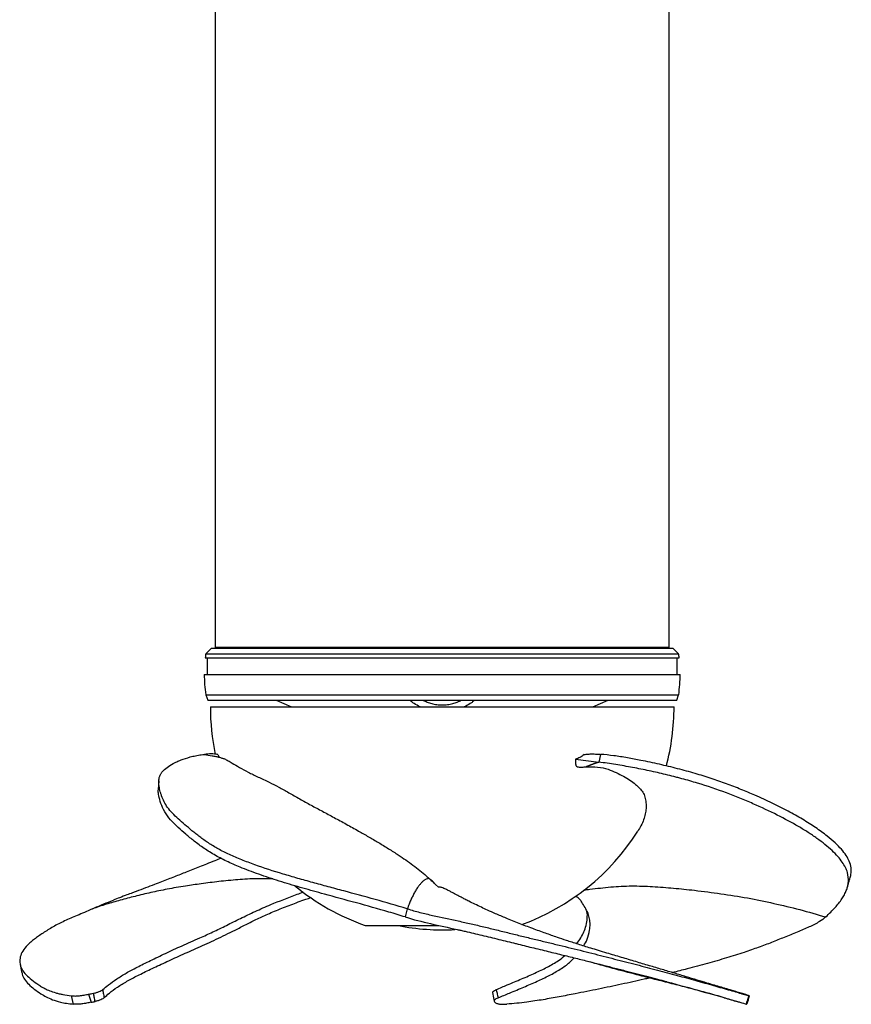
# Model space of a CAD drawing. Header units: millimetres. Extents: x 1247 to 1627, y 1062 to 1963.
# Tile 1 of 5: x 1247 to 1627, y 1062 to 1512. Entities that reach past the tile are written whole.
import ezdxf

# ---------------------------------------------------------------- set-up
doc = ezdxf.new("R2010")
doc.units = ezdxf.units.MM

msp = doc.modelspace()

# ---------------------------------------------------------------- linework, layer by layer
at = {"color": 7, "linetype": 'Continuous', "lineweight": 25}
for p, q in [((1336.26, 1529.81), (1336.26, 1224.81)), ((1543.89, 1224.81), (1543.89, 1529.81)), ((1334.57, 1224.51), (1331.99, 1221.93)), ((1334.57, 1224.51), (1440.07, 1224.51)), ((1336.26, 1224.81), (1336.26, 1224.51)), ((1440.07, 1224.51), (1545.57, 1224.51)), ((1543.89, 1224.51), (1543.89, 1224.81)), ((1548.16, 1221.93), (1545.57, 1224.51)), ((1331.74, 1220.01), (1440.07, 1220.01)), ((1331.99, 1221.93), (1440.07, 1221.93)), ((1332.57, 1220.01), (1332.57, 1212.51)), ((1440.07, 1221.93), (1548.16, 1221.93)), ((1440.07, 1220.01), (1548.41, 1220.01)), ((1547.57, 1212.51), (1547.57, 1220.01)), ((1331.3, 1212.51), (1440.07, 1212.51)), ((1440.07, 1212.51), (1548.85, 1212.51)), ((1331.97, 1203.21), (1332.87, 1200.71)), ((1331.97, 1203.21), (1440.07, 1203.21)), ((1440.07, 1203.21), (1548.18, 1203.21)), ((1547.27, 1200.71), (1548.18, 1203.21)), ((1332.87, 1200.71), (1440.07, 1200.71)), ((1334.07, 1197.71), (1440.07, 1197.71)), ((1364.23, 1200.71), (1371.19, 1197.71)), ((1440.07, 1200.71), (1547.27, 1200.71)), ((1440.07, 1197.71), (1546.07, 1197.71)), ((1508.96, 1197.71), (1515.92, 1200.71)), ((1512.48, 1175.95), (1511.71, 1172.38)), ((1501.01, 1173.76), (1511.71, 1172.38)), ((1437.03, 1116.39), (1435.83, 1117.75)), ((1438.32, 1115.17), (1437.03, 1116.39)), ((1424.12, 1105.31), (1423.21, 1101.6)), ((1404.92, 1097.71), (1438.44, 1097.71)), ((1580.31, 1065.57), (1580.55, 1065.5))]:
    msp.add_line(p, q, dxfattribs=at)
at = {"color": 1, "linetype": 'Continuous', "lineweight": 25}
msp.add_line((1543.89, 1224.81), (1336.26, 1224.81), dxfattribs=at)
at = {"color": 7, "linetype": 'Continuous', "lineweight": 25, "flags": 128}
msp.add_lwpolyline([(1310.49, 1163.82), (1310.38, 1161.88), (1310.27, 1159.93)], dxfattribs=at)
at = {"color": 7, "linetype": 'Continuous', "lineweight": 25}
for centre, radius, start, end in [((1396.3, 1212.48), 65, 171.6391, 173.3437), ((1483.85, 1212.48), 65, 6.6563, 8.3609), ((1396.3, 1212.48), 65, 179.9697, 188.1953), ((1483.85, 1212.48), 65, 351.8047, 0.0303), ((1440.07, 1197.71), 106, 180, 191.8484), ((1440.07, 1197.71), 106, 345.1982, 0), ((1440.07, 1197.71), 106, 290.082, 327.5207), ((1440.07, 1197.71), 106, 230.539, 250.63), ((1440.07, 1197.71), 102, 258.6351, 273.2719)]:
    msp.add_arc(centre, radius, start, end, dxfattribs=at)
for points, knots in [([(1430.06, 1197.71), (1428.99, 1198.14), (1428.07, 1198.61), (1426.87, 1199.37), (1426.5, 1199.63), (1425.85, 1200.17), (1425.57, 1200.44), (1425.32, 1200.71)], [0, 0, 0, 0, 0.5, 0.5, 0.75, 0.75, 1, 1, 1, 1]), ([(1431.34, 1200.71), (1431.9, 1200.39), (1432.51, 1200.09), (1433.83, 1199.55), (1434.53, 1199.31), (1436.04, 1198.92), (1436.82, 1198.77), (1438.03, 1198.61), (1438.44, 1198.57), (1439.27, 1198.52), (1439.69, 1198.51), (1440.93, 1198.51), (1441.74, 1198.56), (1442.96, 1198.72), (1443.36, 1198.79), (1444.14, 1198.94), (1444.52, 1199.03), (1445.63, 1199.32), (1446.33, 1199.55), (1447.32, 1199.96), (1447.64, 1200.1), (1448.24, 1200.4), (1448.53, 1200.55), (1448.81, 1200.71)], [0, 0, 0, 0, 0.125, 0.125, 0.25, 0.25, 0.375, 0.375, 0.4375, 0.4375, 0.5, 0.5, 0.625, 0.625, 0.6875, 0.6875, 0.75, 0.75, 0.875, 0.875, 0.9375, 0.9375, 1, 1, 1, 1]), ([(1454.83, 1200.71), (1454.58, 1200.44), (1454.3, 1200.17), (1453.64, 1199.63), (1453.28, 1199.37), (1452.08, 1198.6), (1451.15, 1198.13), (1450.09, 1197.71)], [0, 0, 0, 0, 0.25, 0.25, 0.5, 0.5, 1, 1, 1, 1]), ([(1424.12, 1105.31), (1419.21, 1106.82), (1414.31, 1108.23), (1404.6, 1110.94), (1399.79, 1112.23), (1392.65, 1114.15), (1390.28, 1114.79), (1385.58, 1116.06), (1383.24, 1116.69), (1378.62, 1117.97), (1376.32, 1118.61), (1371.79, 1119.91), (1369.55, 1120.57), (1362.91, 1122.58), (1358.6, 1123.97), (1353.43, 1125.83), (1352.4, 1126.2), (1350.38, 1126.97), (1349.38, 1127.36), (1346.45, 1128.53), (1344.57, 1129.34), (1341, 1130.99), (1339.29, 1131.84), (1336.09, 1133.59), (1334.6, 1134.5), (1331.79, 1136.35), (1330.47, 1137.29), (1328.59, 1138.71), (1327.99, 1139.18), (1326.8, 1140.12), (1326.23, 1140.59), (1324.54, 1141.99), (1323.46, 1142.9), (1321.36, 1144.69), (1320.35, 1145.57), (1317.49, 1148.19), (1315.82, 1149.9), (1313.27, 1153.38), (1312.41, 1155.16), (1311.64, 1157.35), (1311.5, 1157.78), (1311.25, 1158.64), (1311.14, 1159.06), (1310.83, 1160.32), (1310.67, 1161.13), (1310.47, 1162.72), (1310.45, 1163.49), (1310.61, 1165), (1310.8, 1165.74), (1311.23, 1166.64), (1311.33, 1166.82), (1311.54, 1167.17), (1311.65, 1167.35), (1312.02, 1167.87), (1312.3, 1168.21), (1313.25, 1169.21), (1314.02, 1169.85), (1315.8, 1171.07), (1316.81, 1171.64), (1318.5, 1172.46), (1319.1, 1172.73), (1320.35, 1173.25), (1321, 1173.5), (1323.04, 1174.21), (1324.5, 1174.65), (1326.89, 1175.23), (1327.72, 1175.41), (1329.46, 1175.72), (1330.38, 1175.85), (1331.37, 1175.95)], [0, 0, 0, 0, 0.0625, 0.0625, 0.125, 0.125, 0.15625, 0.15625, 0.1875, 0.1875, 0.21875, 0.21875, 0.25, 0.25, 0.3125, 0.3125, 0.328125, 0.328125, 0.34375, 0.34375, 0.375, 0.375, 0.40625, 0.40625, 0.4375, 0.4375, 0.46875, 0.46875, 0.484375, 0.484375, 0.5, 0.5, 0.53125, 0.53125, 0.5625, 0.5625, 0.625, 0.625, 0.6875, 0.6875, 0.703125, 0.703125, 0.71875, 0.71875, 0.75, 0.75, 0.78125, 0.78125, 0.8125, 0.8125, 0.820312, 0.820312, 0.828125, 0.828125, 0.84375, 0.84375, 0.875, 0.875, 0.90625, 0.90625, 0.921875, 0.921875, 0.9375, 0.9375, 0.96875, 0.96875, 0.984375, 0.984375, 1, 1, 1, 1]), ([(1337.54, 1175.88), (1337.01, 1175.97), (1336.48, 1176.04), (1335.42, 1176.11), (1334.9, 1176.12), (1333.87, 1176.12), (1333.36, 1176.1), (1332.35, 1176.03), (1331.86, 1175.99), (1331.37, 1175.95)], [0, 0, 0, 0, 0.25, 0.25, 0.5, 0.5, 0.75, 0.75, 1, 1, 1, 1]), ([(1331.37, 1175.95), (1332.53, 1175.74), (1333.69, 1175.55), (1335.42, 1175.23), (1335.99, 1175.12), (1337.13, 1174.88), (1337.69, 1174.75), (1338.26, 1174.62)], [0, 0, 0, 0, 0.5, 0.5, 0.75, 0.75, 1, 1, 1, 1]), ([(1337.54, 1175.88), (1337.61, 1175.68), (1337.68, 1175.49), (1337.77, 1175.23), (1337.81, 1175.16), (1337.87, 1175.02), (1337.9, 1174.97), (1337.99, 1174.83), (1338.05, 1174.77), (1338.15, 1174.68), (1338.2, 1174.64), (1338.26, 1174.62)], [0, 0, 0, 0, 0.25, 0.25, 0.375, 0.375, 0.5, 0.5, 0.75, 0.75, 1, 1, 1, 1]), ([(1504.94, 1175.88), (1504.64, 1175.62), (1504.34, 1175.38), (1503.71, 1174.93), (1503.39, 1174.72), (1502.73, 1174.36), (1502.39, 1174.19), (1501.71, 1173.93), (1501.36, 1173.83), (1501.01, 1173.76)], [0, 0, 0, 0, 0.25, 0.25, 0.5, 0.5, 0.75, 0.75, 1, 1, 1, 1]), ([(1504.94, 1175.88), (1505.55, 1175.97), (1506.17, 1176.04), (1507.41, 1176.11), (1508.03, 1176.12), (1509.29, 1176.12), (1509.93, 1176.1), (1511.2, 1176.03), (1511.84, 1175.99), (1512.48, 1175.95)], [0, 0, 0, 0, 0.25, 0.25, 0.5, 0.5, 0.75, 0.75, 1, 1, 1, 1]), ([(1626.44, 1119.06), (1626.64, 1119.75), (1627.12, 1121.34), (1627.09, 1123.98), (1626.4, 1126.82), (1624.88, 1129.69), (1622.69, 1132.53), (1619.8, 1135.5), (1615.82, 1138.87), (1610.83, 1142.49), (1604.89, 1146.27), (1598.29, 1149.99), (1591.06, 1153.64), (1583.74, 1156.98), (1576.68, 1159.95), (1570.05, 1162.5), (1563.09, 1164.93), (1555.65, 1167.25), (1547.71, 1169.43), (1539.41, 1171.44), (1531.7, 1173.05), (1524.74, 1174.36), (1518.54, 1175.38), (1514.49, 1175.76), (1512.48, 1175.95)], [0, 0, 0, 0, 0.04204, 0.096908, 0.151635, 0.195066, 0.238693, 0.28233, 0.325774, 0.381145, 0.436786, 0.492425, 0.547883, 0.6031, 0.645426, 0.687855, 0.730151, 0.772298, 0.816164, 0.86019, 0.904097, 0.936106, 0.968148, 1, 1, 1, 1]), ([(1338.26, 1174.62), (1338.59, 1174.5), (1339.25, 1174.27), (1340.54, 1173.92), (1342.14, 1173.07), (1344.36, 1171.77), (1347.36, 1169.98), (1351.34, 1167.79), (1355.87, 1165.61), (1360.59, 1163.42), (1365.33, 1161.02), (1369.98, 1158.42), (1374.91, 1155.58), (1380.04, 1152.73), (1385.31, 1149.94), (1390.69, 1147.06), (1396.21, 1144.04), (1401.49, 1141.1), (1406.42, 1138.29), (1411.01, 1135.6), (1415.57, 1132.83), (1419.73, 1130.17), (1423.44, 1127.66), (1426.74, 1125.3), (1429.88, 1122.89), (1433.21, 1120.14), (1435.17, 1118.2), (1436.3, 1117.09)], [0, 0, 0, 0, 0.033022, 0.06601, 0.099581, 0.133164, 0.185907, 0.238667, 0.292961, 0.347227, 0.390153, 0.433087, 0.47747, 0.521865, 0.564661, 0.607447, 0.651419, 0.695389, 0.731257, 0.767121, 0.803941, 0.840757, 0.869984, 0.899208, 0.929225, 0.959239, 1, 1, 1, 1]), ([(1501.01, 1173.76), (1501.04, 1173.39), (1501.04, 1173.01), (1501.05, 1172.26), (1501.06, 1171.88), (1501.1, 1171.33), (1501.13, 1171.14), (1501.19, 1170.89), (1501.22, 1170.8), (1501.29, 1170.65), (1501.33, 1170.58), (1501.48, 1170.4), (1501.62, 1170.32), (1501.9, 1170.21), (1502.05, 1170.19), (1502.51, 1170.13), (1502.82, 1170.12), (1503.43, 1170.12), (1503.74, 1170.13), (1504.66, 1170.16), (1505.28, 1170.19), (1505.88, 1170.23)], [0, 0, 0, 0, 0.125, 0.125, 0.25, 0.25, 0.3125, 0.3125, 0.34375, 0.34375, 0.375, 0.375, 0.4375, 0.4375, 0.5, 0.5, 0.625, 0.625, 0.75, 0.75, 1, 1, 1, 1]), ([(1511.71, 1172.38), (1511.65, 1172.36), (1511.52, 1172.32), (1511.33, 1172.25), (1511.14, 1172.19), (1510.94, 1172.12), (1510.75, 1172.06), (1510.56, 1171.99), (1510.37, 1171.92), (1510.18, 1171.86), (1509.99, 1171.79), (1509.8, 1171.72), (1509.61, 1171.65), (1509.41, 1171.58), (1509.22, 1171.51), (1509.03, 1171.44), (1508.84, 1171.37), (1508.65, 1171.3), (1508.46, 1171.23), (1508.27, 1171.16), (1508.08, 1171.09), (1507.89, 1171.02), (1507.7, 1170.95), (1507.51, 1170.87), (1507.32, 1170.8), (1507.13, 1170.73), (1506.94, 1170.65), (1506.75, 1170.58), (1506.56, 1170.5), (1506.37, 1170.43), (1506.18, 1170.35), (1506.02, 1170.29), (1505.92, 1170.25), (1505.88, 1170.23)], [0, 0, 0, 0, 0.03125, 0.0625, 0.09375, 0.125, 0.15625, 0.1875, 0.21875, 0.25, 0.28125, 0.3125, 0.34375, 0.375, 0.40625, 0.4375, 0.46875, 0.5, 0.53125, 0.5625, 0.59375, 0.625, 0.65625, 0.6875, 0.71875, 0.75, 0.78125, 0.8125, 0.84375, 0.875, 0.90625, 0.9375, 0.9551749, 0.9551749, 0.9551749, 0.9551749]), ([(1505.88, 1170.23), (1507.67, 1170.27), (1511.3, 1170.35), (1515.85, 1169.24), (1519.72, 1167.67), (1523.01, 1165.9), (1525.94, 1164.09), (1528.4, 1162.31), (1530.38, 1160.55), (1531.89, 1158.69), (1532.87, 1156.43), (1533.3, 1153.87), (1533.31, 1151.26), (1532.96, 1148.67), (1532.21, 1146.05), (1531.08, 1143.43), (1530, 1141.63), (1529.49, 1140.79)], [0, 0, 0, 0, 0.076323, 0.154847, 0.224175, 0.293556, 0.364536, 0.435514, 0.498271, 0.560992, 0.625802, 0.690661, 0.753353, 0.816049, 0.879958, 0.94385, 1, 1, 1, 1]), ([(1615.42, 1101.6), (1617.01, 1103.12), (1618.43, 1104.54), (1620.89, 1107.26), (1621.93, 1108.57), (1623.22, 1110.5), (1623.61, 1111.14), (1624.29, 1112.42), (1624.58, 1113.06), (1625.08, 1114.35), (1625.29, 1115), (1625.6, 1116.32), (1625.71, 1116.99), (1625.87, 1119.03), (1625.75, 1120.44), (1625.21, 1122.31), (1625.08, 1122.69), (1624.78, 1123.47), (1624.61, 1123.86), (1624.03, 1125.05), (1623.55, 1125.86), (1622.4, 1127.53), (1621.74, 1128.38), (1620.18, 1130.13), (1619.29, 1131.03), (1617.32, 1132.87), (1616.24, 1133.8), (1613.91, 1135.67), (1612.67, 1136.62), (1610.07, 1138.48), (1608.72, 1139.39), (1606.62, 1140.74), (1605.9, 1141.19), (1604.45, 1142.08), (1603.71, 1142.53), (1599.93, 1144.73), (1596.71, 1146.45), (1589.76, 1149.93), (1586.04, 1151.69), (1580.2, 1154.25), (1578.21, 1155.1), (1574.16, 1156.74), (1572.09, 1157.55), (1565.77, 1159.9), (1561.41, 1161.38), (1554.47, 1163.48), (1552.1, 1164.16), (1549.04, 1164.98), (1548.43, 1165.15), (1547.2, 1165.47), (1546.58, 1165.63), (1544.72, 1166.11), (1543.48, 1166.41), (1539.75, 1167.31), (1537.24, 1167.88), (1532.2, 1168.96), (1529.66, 1169.47), (1525.84, 1170.18), (1524.56, 1170.41), (1521.99, 1170.86), (1520.7, 1171.07), (1516.83, 1171.68), (1514.27, 1172.05), (1511.71, 1172.38)], [0, 0, 0, 0, 0.0625, 0.0625, 0.125, 0.125, 0.15625, 0.15625, 0.1875, 0.1875, 0.21875, 0.21875, 0.25, 0.25, 0.3125, 0.3125, 0.328125, 0.328125, 0.34375, 0.34375, 0.375, 0.375, 0.40625, 0.40625, 0.4375, 0.4375, 0.46875, 0.46875, 0.5, 0.5, 0.53125, 0.53125, 0.546875, 0.546875, 0.5625, 0.5625, 0.625, 0.625, 0.6875, 0.6875, 0.71875, 0.71875, 0.75, 0.75, 0.8125, 0.8125, 0.84375, 0.84375, 0.851562, 0.851562, 0.859375, 0.859375, 0.875, 0.875, 0.90625, 0.90625, 0.9375, 0.9375, 0.953125, 0.953125, 0.96875, 0.96875, 1, 1, 1, 1]), ([(1423.21, 1101.6), (1420.71, 1102.36), (1413.2, 1104.64), (1400.75, 1108.09), (1387.63, 1111.63), (1376.29, 1114.78), (1366.64, 1117.63), (1357.31, 1120.67), (1349.1, 1123.71), (1342.13, 1126.72), (1336.26, 1129.71), (1331.13, 1132.94), (1326.7, 1136.23), (1322.82, 1139.42), (1319.09, 1142.67), (1315.72, 1146.08), (1313.04, 1149.76), (1311.37, 1153.5), (1310.56, 1156.65), (1310.19, 1158.77), (1310.3, 1159.69), (1310.33, 1159.94)], [0, 0, 0, 0, 0.041563, 0.124736, 0.208405, 0.266186, 0.32396, 0.38269, 0.441388, 0.487503, 0.533597, 0.581455, 0.629346, 0.675229, 0.721249, 0.77757, 0.83387, 0.8918, 0.949753, 0.98673, 1, 1, 1, 1]), ([(1338.96, 1128.43), (1338.02, 1128.05), (1335.8, 1127.17), (1331.51, 1125.46), (1327.13, 1123.72), (1323.18, 1122.16), (1320.36, 1121.05), (1317.6, 1119.96), (1314.71, 1118.83), (1311.68, 1117.65), (1306.83, 1115.78), (1302.39, 1114.1), (1298.18, 1112.52), (1295.65, 1111.57), (1292.74, 1110.48), (1290.68, 1109.69), (1289.73, 1109.32)], [0, 0, 0, 0, 0.059527, 0.140122, 0.267179, 0.329999, 0.383621, 0.439141, 0.497477, 0.558532, 0.621949, 0.790034, 0.824813, 0.875066, 0.942296, 1, 1, 1, 1]), ([(1625.23, 1114.88), (1625.44, 1115.58), (1625.84, 1116.98), (1626.25, 1118.38), (1626.46, 1119.08)], [0, 0, 0, 0, 0.499944, 1, 1, 1, 1]), ([(1284.86, 1068.4), (1285.72, 1069.12), (1287.73, 1070.82), (1291.2, 1073.32), (1295.54, 1075.99), (1300.62, 1078.68), (1306.61, 1081.63), (1313.49, 1084.95), (1321.02, 1088.45), (1328.41, 1091.64), (1335.26, 1094.72), (1341.4, 1097.75), (1347.79, 1100.93), (1354.5, 1104.15), (1363.14, 1107.95), (1370.66, 1110.75), (1375.61, 1112.7), (1376.59, 1113), (1376.62, 1113.01)], [0, 0, 0, 0, 0.055533, 0.129898, 0.204305, 0.278622, 0.358854, 0.439356, 0.519905, 0.600202, 0.65726, 0.714618, 0.771897, 0.828879, 0.88562, 0.978827, 0.999424, 1, 1, 1, 1]), ([(1578.73, 1066.15), (1578.12, 1066.33), (1576.79, 1066.71), (1574.42, 1067.43), (1572.29, 1068.07), (1570.61, 1068.57), (1569.12, 1069.02), (1567.06, 1069.64), (1564.47, 1070.41), (1560.8, 1071.51), (1556.52, 1072.8), (1551.6, 1074.29), (1546.26, 1075.89), (1540.65, 1077.58), (1534.71, 1079.35), (1528.49, 1081.2), (1522.01, 1083.13), (1516.3, 1084.83), (1511.63, 1086.24), (1508.19, 1087.29), (1505.11, 1088.24), (1502.24, 1089.14), (1499.5, 1090.02), (1496.31, 1091.06), (1492.28, 1092.41), (1487.12, 1094.22), (1481.24, 1096.35), (1475.13, 1098.67), (1469.5, 1100.93), (1464.74, 1102.94), (1460.98, 1104.62), (1457.85, 1106.08), (1455.07, 1107.4), (1452.58, 1108.64), (1450.51, 1109.69), (1448.87, 1110.54), (1447.24, 1111.4), (1445.84, 1112.14), (1444.49, 1112.87), (1443.07, 1113.62), (1441.83, 1114.24), (1440.77, 1114.71), (1439.9, 1115.04), (1439.14, 1115.25), (1438.6, 1115.31), (1438.32, 1115.25), (1438.32, 1115.19), (1438.32, 1115.18)], [0, 0, 0, 0, 0.013541, 0.029177, 0.041669, 0.051322, 0.060651, 0.069788, 0.091078, 0.114779, 0.145381, 0.178032, 0.210519, 0.242898, 0.275518, 0.309436, 0.344648, 0.380015, 0.400783, 0.418944, 0.434562, 0.449571, 0.464884, 0.479151, 0.502933, 0.534251, 0.56959, 0.608037, 0.647329, 0.680387, 0.707027, 0.727722, 0.751331, 0.773145, 0.788244, 0.801483, 0.813008, 0.824504, 0.83915, 0.857161, 0.878752, 0.895357, 0.914027, 0.935217, 0.959619, 0.988147, 1, 1, 1, 1]), ([(1504.86, 1113.99), (1505.78, 1114.09), (1509.88, 1114.54), (1517.15, 1115.41), (1526.72, 1115.95), (1536.29, 1115.53), (1545.85, 1114.86), (1556.26, 1113.74), (1567.52, 1112.27), (1579.63, 1110.41), (1591.64, 1107.89), (1603.6, 1105.07), (1611.48, 1102.76), (1615.42, 1101.6)], [0, 0, 0, 0, 0.024905, 0.110556, 0.196188, 0.28187, 0.367517, 0.453184, 0.562559, 0.671896, 0.781277, 0.890672, 1, 1, 1, 1]), ([(1280.12, 1105.31), (1281.82, 1106.08), (1284.87, 1107.47), (1288.25, 1108.7), (1289.75, 1109.25)], [0, 0, 0, 0, 0.556817, 1, 1, 1, 1]), ([(1285.5, 1064.69), (1286.28, 1065.41), (1288.1, 1067.08), (1291.53, 1069.56), (1295.83, 1072.2), (1300.85, 1074.87), (1306.62, 1077.66), (1313.26, 1080.79), (1320.58, 1084.13), (1328.42, 1087.58), (1336.72, 1091.33), (1344.08, 1094.91), (1350.36, 1098.17), (1355.55, 1100.77), (1361.28, 1103.4), (1367.57, 1105.92), (1373.15, 1108.06), (1377.29, 1109.62), (1379.32, 1110.23), (1380.1, 1110.46)], [0, 0, 0, 0, 0.053696, 0.125638, 0.197641, 0.269566, 0.345747, 0.421903, 0.498683, 0.575667, 0.652591, 0.729291, 0.772359, 0.815464, 0.85848, 0.907946, 0.957433, 0.983589, 1, 1, 1, 1]), ([(1504.78, 1088.35), (1505.34, 1089.35), (1506.59, 1091.57), (1507.44, 1094.91), (1507.74, 1098.17), (1507.54, 1100.77), (1506.79, 1103.4), (1505.38, 1105.92), (1504.14, 1108.07), (1502.95, 1109.75), (1501.93, 1110.64), (1501.01, 1111), (1500.86, 1111.06)], [0, 0, 0, 0, 0.14703, 0.32782, 0.429336, 0.530939, 0.632333, 0.748929, 0.865575, 0.92723, 0.988548, 1, 1, 1, 1]), ([(1280.12, 1105.31), (1278.87, 1104.74), (1277.67, 1104.21), (1275.39, 1103.22), (1274.3, 1102.76), (1271.16, 1101.43), (1269.25, 1100.62), (1266.51, 1099.35), (1265.62, 1098.91), (1263.89, 1098.02), (1263.04, 1097.57), (1261.39, 1096.64), (1260.59, 1096.17), (1259.05, 1095.22), (1258.3, 1094.74), (1256.87, 1093.8), (1256.18, 1093.33), (1254.86, 1092.39), (1254.23, 1091.93), (1253.04, 1091.01), (1252.48, 1090.56), (1251.42, 1089.64), (1250.93, 1089.19), (1249.59, 1087.83), (1248.87, 1086.94), (1247.78, 1085.15), (1247.4, 1084.26), (1246.97, 1082.5), (1246.91, 1081.63), (1247.04, 1080.35), (1247.12, 1079.92), (1247.36, 1079.08), (1247.52, 1078.66), (1248.11, 1077.42), (1248.65, 1076.6), (1250, 1075), (1250.81, 1074.21), (1252.65, 1072.65), (1253.68, 1071.88), (1255.32, 1070.74), (1255.89, 1070.36), (1257.09, 1069.61), (1257.73, 1069.24), (1259.8, 1068.18), (1261.41, 1067.52), (1263.89, 1066.8), (1264.41, 1066.67), (1265.51, 1066.41), (1266.09, 1066.28), (1267.89, 1065.93), (1269.19, 1065.73), (1270.59, 1065.57)], [0, 0, 0, 0, 0.03125, 0.03125, 0.0625, 0.0625, 0.125, 0.125, 0.15625, 0.15625, 0.1875, 0.1875, 0.21875, 0.21875, 0.25, 0.25, 0.28125, 0.28125, 0.3125, 0.3125, 0.34375, 0.34375, 0.375, 0.375, 0.4375, 0.4375, 0.5, 0.5, 0.5625, 0.5625, 0.59375, 0.59375, 0.625, 0.625, 0.6875, 0.6875, 0.75, 0.75, 0.8125, 0.8125, 0.84375, 0.84375, 0.875, 0.875, 0.9375, 0.9375, 0.953125, 0.953125, 0.96875, 0.96875, 1, 1, 1, 1]), ([(1424.12, 1105.31), (1426.02, 1104.74), (1427.94, 1104.21), (1431.81, 1103.22), (1433.76, 1102.76), (1439.62, 1101.43), (1443.53, 1100.62), (1449.38, 1099.35), (1451.33, 1098.91), (1455.22, 1098.02), (1457.16, 1097.57), (1461.04, 1096.64), (1462.98, 1096.17), (1466.85, 1095.22), (1468.78, 1094.74), (1472.62, 1093.8), (1474.54, 1093.33), (1478.36, 1092.39), (1480.27, 1091.93), (1484.07, 1091.01), (1485.97, 1090.56), (1489.75, 1089.64), (1491.63, 1089.19), (1497.23, 1087.83), (1500.89, 1086.94), (1508.06, 1085.15), (1511.57, 1084.26), (1518.46, 1082.5), (1521.83, 1081.63), (1526.81, 1080.35), (1528.45, 1079.92), (1531.71, 1079.08), (1533.32, 1078.66), (1538.08, 1077.42), (1541.15, 1076.6), (1547.12, 1075), (1550.01, 1074.21), (1555.65, 1072.65), (1558.4, 1071.88), (1562.45, 1070.74), (1563.79, 1070.36), (1566.42, 1069.61), (1567.71, 1069.24), (1571.43, 1068.18), (1573.72, 1067.52), (1576.16, 1066.8), (1576.62, 1066.67), (1577.51, 1066.41), (1577.93, 1066.28), (1579.1, 1065.93), (1579.76, 1065.73), (1580.31, 1065.57)], [0, 0, 0, 0, 0.03125, 0.03125, 0.0625, 0.0625, 0.125, 0.125, 0.15625, 0.15625, 0.1875, 0.1875, 0.21875, 0.21875, 0.25, 0.25, 0.28125, 0.28125, 0.3125, 0.3125, 0.34375, 0.34375, 0.375, 0.375, 0.4375, 0.4375, 0.5, 0.5, 0.5625, 0.5625, 0.59375, 0.59375, 0.625, 0.625, 0.6875, 0.6875, 0.75, 0.75, 0.8125, 0.8125, 0.84375, 0.84375, 0.875, 0.875, 0.9375, 0.9375, 0.953125, 0.953125, 0.96875, 0.96875, 1, 1, 1, 1]), ([(1501.53, 1089.37), (1502.2, 1090.25), (1503.5, 1091.96), (1504.85, 1094.72), (1505.95, 1097.75), (1506.42, 1100.93), (1506.51, 1103.26), (1506.1, 1104.44), (1506.05, 1104.59)], [0, 0, 0, 0, 0.201671, 0.393969, 0.587278, 0.780321, 0.972363, 1, 1, 1, 1]), ([(1423.21, 1101.6), (1430.73, 1099.28), (1439.05, 1097.62), (1448.7, 1095.48), (1452.37, 1094.66), (1456.91, 1093.59), (1462.07, 1092.33), (1467.31, 1091.04), (1471.19, 1090.07), (1476.2, 1088.84), (1481.17, 1087.63), (1488.52, 1085.85), (1494.33, 1084.44), (1498.72, 1083.36), (1502.94, 1082.32), (1509.96, 1080.55), (1516.41, 1078.9), (1521.69, 1077.55), (1528.58, 1075.77), (1535.51, 1073.97), (1541.27, 1072.43), (1548.31, 1070.54), (1554.3, 1068.88), (1560.2, 1067.22), (1566, 1065.58), (1571.3, 1064.06), (1575.17, 1062.92), (1577.23, 1062.32), (1578.42, 1061.96), (1579.12, 1061.75)], [0, 0, 0, 0, 0.109375, 0.1162097, 0.125, 0.15625, 0.171875, 0.1875, 0.21875, 0.2199779, 0.25, 0.28125, 0.3125, 0.3276455, 0.34375, 0.375, 0.4375, 0.4531728, 0.46875, 0.5625, 0.5902945, 0.59375, 0.71875, 0.7376921, 0.75, 0.875, 0.8969033, 0.90625, 0.9662483, 0.9662483, 0.9662483, 0.9662483]), ([(1615.42, 1101.6), (1614.51, 1100.88), (1612.39, 1099.18), (1607.91, 1097.02), (1602.41, 1094.72), (1596.62, 1092.38), (1590.75, 1089.96), (1584.67, 1087.68), (1577.85, 1085.32), (1570.11, 1082.88), (1561.37, 1080.34), (1553.09, 1078.09), (1547.58, 1076.74), (1545.31, 1076.18)], [0, 0, 0, 0, 0.07221, 0.168977, 0.265946, 0.362875, 0.450529, 0.538226, 0.625837, 0.727053, 0.82827, 0.92938, 1, 1, 1, 1]), ([(1464.76, 1068.4), (1466.45, 1069.12), (1470.42, 1070.82), (1476.44, 1073.32), (1482.57, 1075.99), (1488.26, 1078.68), (1492.87, 1081.31), (1495.2, 1083.2), (1496.16, 1083.98)], [0, 0, 0, 0, 0.13382, 0.313025, 0.492328, 0.671413, 0.864755, 1, 1, 1, 1]), ([(1465.7, 1064.69), (1467.43, 1065.41), (1471.49, 1067.08), (1477.48, 1069.56), (1483.55, 1072.2), (1489.16, 1074.87), (1494.17, 1077.66), (1497.99, 1080.4), (1499.77, 1082.22), (1500.46, 1082.93)], [0, 0, 0, 0, 0.114118, 0.267014, 0.420038, 0.572897, 0.7348, 0.896652, 1, 1, 1, 1]), ([(1569.03, 1064.69), (1566.51, 1065.41), (1561.48, 1066.84), (1553.82, 1068.88), (1546.08, 1070.87), (1538.27, 1072.84), (1529.38, 1075.09), (1519.45, 1077.68), (1511.8, 1079.77), (1507.93, 1081.03), (1507.6, 1081.14)], [0, 0, 0, 0, 0.125154, 0.250433, 0.37571, 0.502027, 0.628338, 0.805282, 0.983408, 1, 1, 1, 1]), ([(1247.08, 1080.18), (1247.21, 1079.52), (1247.46, 1078.21), (1247.71, 1076.9), (1247.84, 1076.24)], [0, 0, 0, 0, 0.500002, 1, 1, 1, 1]), ([(1247.92, 1076.25), (1247.95, 1075.98), (1248.06, 1074.91), (1249.05, 1073.11), (1250.91, 1070.84), (1253.51, 1068.64), (1256.22, 1066.72), (1258.89, 1065.08), (1261.73, 1063.77), (1264.91, 1062.8), (1268.22, 1062.13), (1270.4, 1061.87), (1271.49, 1061.75)], [0, 0, 0, 0, 0.046353, 0.18569, 0.325038, 0.464145, 0.60328, 0.69693, 0.790617, 0.88382, 0.941924, 1, 1, 1, 1]), ([(1534.89, 1073.7), (1534.05, 1073.5), (1529.89, 1072.53), (1522.08, 1070.84), (1511.55, 1068.64), (1502.03, 1066.72), (1493.6, 1065.08), (1486.23, 1063.77), (1479.71, 1062.8), (1474.14, 1062.13), (1471.12, 1061.87), (1469.62, 1061.75)], [0, 0, 0, 0, 0.041111, 0.205199, 0.369005, 0.532843, 0.64312, 0.753441, 0.863192, 0.931613, 1, 1, 1, 1]), ([(1278.43, 1066.31), (1278.8, 1066.39), (1279.18, 1066.46), (1279.93, 1066.61), (1280.3, 1066.68), (1280.67, 1066.76)], [0, 0, 0, 0, 0.5, 0.5, 1, 1, 1, 1]), ([(1280.67, 1066.76), (1281.16, 1066.86), (1281.62, 1066.97), (1282.26, 1067.15), (1282.47, 1067.22), (1282.87, 1067.36), (1283.06, 1067.43), (1283.6, 1067.65), (1283.91, 1067.8), (1284.32, 1068.03), (1284.44, 1068.1), (1284.67, 1068.25), (1284.77, 1068.33), (1284.86, 1068.4)], [0, 0, 0, 0, 0.25, 0.25, 0.375, 0.375, 0.5, 0.5, 0.75, 0.75, 0.875, 0.875, 1, 1, 1, 1]), ([(1281.36, 1062.98), (1281.34, 1063.1), (1281.32, 1063.22), (1281.3, 1063.34), (1281.24, 1063.74), (1281.17, 1064.14), (1281.1, 1064.53), (1281.04, 1064.84), (1280.98, 1065.16), (1280.93, 1065.47), (1280.87, 1065.78), (1280.8, 1066.09), (1280.74, 1066.4), (1280.72, 1066.52), (1280.69, 1066.64), (1280.67, 1066.76)], [0, 0, 0, 0, 0.000378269, 0.000378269, 0.000378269, 0.001641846, 0.001641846, 0.001641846, 0.002639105, 0.002639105, 0.002639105, 0.003638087, 0.003638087, 0.003638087, 0.004015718, 0.004015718, 0.004015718, 0.004015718]), ([(1284.86, 1068.4), (1284.87, 1068.34), (1284.88, 1068.28), (1284.89, 1068.23), (1284.94, 1067.92), (1285, 1067.61), (1285.06, 1067.3), (1285.11, 1066.99), (1285.17, 1066.68), (1285.22, 1066.37), (1285.29, 1065.98), (1285.35, 1065.59), (1285.42, 1065.19), (1285.45, 1065.03), (1285.48, 1064.86), (1285.5, 1064.69)], [0.000000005, 0.000000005, 0.000000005, 0.000000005, 0.000187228, 0.000187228, 0.000187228, 0.001199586, 0.001199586, 0.001199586, 0.002210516, 0.002210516, 0.002210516, 0.003491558, 0.003491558, 0.003491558, 0.004032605, 0.004032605, 0.004032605, 0.004032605]), ([(1463.13, 1066.95), (1463.17, 1066.72), (1463.4, 1065.45), (1463.64, 1064.18), (1463.83, 1063.14)], [0, 0, 0, 0, 0.181276, 1, 1, 1, 1]), ([(1463.23, 1066.97), (1463.2, 1067.08), (1463.13, 1067.37), (1463.79, 1067.93), (1464.51, 1068.28), (1464.76, 1068.4)], [0, 0, 0, 0, 0.295726, 0.762629, 1, 1, 1, 1]), ([(1464.76, 1068.4), (1464.77, 1068.34), (1464.79, 1068.28), (1464.8, 1068.23), (1464.88, 1067.92), (1464.96, 1067.61), (1465.04, 1067.3), (1465.12, 1066.99), (1465.2, 1066.68), (1465.27, 1066.37), (1465.37, 1065.98), (1465.47, 1065.59), (1465.57, 1065.19), (1465.61, 1065.03), (1465.65, 1064.86), (1465.7, 1064.69)], [0.000000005, 0.000000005, 0.000000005, 0.000000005, 0.000187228, 0.000187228, 0.000187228, 0.001199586, 0.001199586, 0.001199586, 0.002210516, 0.002210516, 0.002210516, 0.003491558, 0.003491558, 0.003491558, 0.004032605, 0.004032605, 0.004032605, 0.004032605]), ([(1270.59, 1065.57), (1271.09, 1065.5), (1271.65, 1065.48), (1272.58, 1065.48), (1272.91, 1065.5), (1273.56, 1065.54), (1273.9, 1065.57), (1274.59, 1065.64), (1274.94, 1065.69), (1275.65, 1065.79), (1276, 1065.85), (1276.7, 1065.97), (1277.05, 1066.04), (1277.75, 1066.17), (1278.09, 1066.24), (1278.43, 1066.31)], [0, 0, 0, 0, 0.25, 0.25, 0.375, 0.375, 0.5, 0.5, 0.625, 0.625, 0.75, 0.75, 0.875, 0.875, 1, 1, 1, 1]), ([(1271.49, 1061.75), (1271.45, 1061.93), (1271.4, 1062.12), (1271.36, 1062.31), (1271.24, 1062.81), (1271.12, 1063.31), (1271, 1063.8), (1270.97, 1063.93), (1270.95, 1064.05), (1270.92, 1064.18), (1270.81, 1064.64), (1270.7, 1065.1), (1270.59, 1065.57)], [0, 0, 0, 0, 0.000592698, 0.000592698, 0.000592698, 0.00216402, 0.00216402, 0.00216402, 0.002556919, 0.002556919, 0.002556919, 0.004014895, 0.004014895, 0.004014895, 0.004014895]), ([(1279.54, 1062.6), (1278.87, 1062.46), (1278.18, 1062.32), (1277.11, 1062.13), (1276.74, 1062.07), (1276.03, 1061.95), (1275.67, 1061.9), (1274.96, 1061.81), (1274.61, 1061.77), (1273.93, 1061.72), (1273.59, 1061.7), (1272.95, 1061.68), (1272.64, 1061.68), (1272.04, 1061.7), (1271.76, 1061.72), (1271.49, 1061.75)], [0, 0, 0, 0, 0.25, 0.25, 0.375, 0.375, 0.5, 0.5, 0.625, 0.625, 0.75, 0.75, 0.875, 0.875, 1, 1, 1, 1]), ([(1278.43, 1066.31), (1278.61, 1065.69), (1278.8, 1065.07), (1279.18, 1063.84), (1279.37, 1063.22), (1279.54, 1062.6)], [0, 0, 0, 0, 0.5, 0.5, 1, 1, 1, 1]), ([(1285.5, 1064.69), (1285.35, 1064.54), (1285.14, 1064.39), (1284.63, 1064.09), (1284.31, 1063.93), (1283.6, 1063.62), (1283.21, 1063.48), (1282.55, 1063.27), (1282.33, 1063.21), (1281.86, 1063.09), (1281.61, 1063.04), (1281.36, 1062.98)], [0, 0, 0, 0, 0.25, 0.25, 0.5, 0.5, 0.75, 0.75, 0.875, 0.875, 1, 1, 1, 1]), ([(1465.7, 1064.69), (1465.21, 1064.46), (1464.23, 1063.99), (1463.78, 1063.42), (1463.85, 1063.19), (1463.87, 1063.14)], [0, 0, 0, 0, 0.437291, 0.874573, 1, 1, 1, 1]), ([(1464.17, 1062.6), (1464.27, 1062.46), (1464.47, 1062.32), (1464.93, 1062.13), (1465.11, 1062.07), (1465.51, 1061.95), (1465.73, 1061.9), (1466.21, 1061.81), (1466.47, 1061.77), (1467.03, 1061.72), (1467.32, 1061.7), (1467.93, 1061.68), (1468.25, 1061.68), (1468.92, 1061.7), (1469.26, 1061.72), (1469.62, 1061.75)], [0, 0, 0, 0, 0.25, 0.25, 0.375, 0.375, 0.5, 0.5, 0.625, 0.625, 0.75, 0.75, 0.875, 0.875, 1, 1, 1, 1]), ([(1569.03, 1064.69), (1569.54, 1064.54), (1570.06, 1064.39), (1571.1, 1064.09), (1571.62, 1063.93), (1572.64, 1063.62), (1573.13, 1063.48), (1573.84, 1063.27), (1574.08, 1063.21), (1574.53, 1063.09), (1574.75, 1063.04), (1574.96, 1062.98)], [0, 0, 0, 0, 0.25, 0.25, 0.5, 0.5, 0.75, 0.75, 0.875, 0.875, 1, 1, 1, 1]), ([(1580.59, 1065.49), (1580.47, 1065.54), (1580.24, 1065.64), (1579.37, 1065.97), (1578.76, 1066.14), (1578.73, 1066.14)], [0, 0, 0, 0, 0.486667, 0.97329, 1, 1, 1, 1]), ([(1579.12, 1061.75), (1579.18, 1061.93), (1579.24, 1062.12), (1579.3, 1062.31), (1579.45, 1062.81), (1579.61, 1063.31), (1579.76, 1063.8), (1579.8, 1063.93), (1579.84, 1064.05), (1579.88, 1064.18), (1580.02, 1064.64), (1580.16, 1065.1), (1580.31, 1065.57)], [0, 0, 0, 0, 0.000592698, 0.000592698, 0.000592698, 0.00216402, 0.00216402, 0.00216402, 0.002556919, 0.002556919, 0.002556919, 0.004014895, 0.004014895, 0.004014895, 0.004014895]), ([(1579.33, 1061.69), (1579.38, 1061.82), (1579.81, 1063.08), (1580.22, 1064.35), (1580.6, 1065.48)], [0, 0, 0, 0, 0.102424, 1, 1, 1, 1]), ([(1579.26, 1061.71), (1579.28, 1061.7), (1579.35, 1061.67), (1579.21, 1061.72), (1579.12, 1061.75)], [0, 0, 0, 0, 0.3395654, 1, 1, 1, 1])]:
    msp.add_open_spline(points, degree=3, knots=knots, dxfattribs=at)
at = {"color": 1, "linetype": 'Continuous', "lineweight": 25}
for points, knots in [([(1362.69, 1118.97), (1360.26, 1119.05), (1354.91, 1119.21), (1346.66, 1118.65), (1338.17, 1117.86), (1330.19, 1116.82), (1322.3, 1115.69), (1314.57, 1114.4), (1306.9, 1112.79), (1299.76, 1111.08), (1292.99, 1109.28), (1286.45, 1107.46), (1282.22, 1106.03), (1280.12, 1105.31)], [0, 0, 0, 0, 0.087671, 0.193196, 0.296684, 0.3934, 0.480939, 0.5812, 0.672637, 0.759864, 0.842292, 0.921425, 1, 1, 1, 1]), ([(1435.83, 1117.75), (1435.8, 1117.78), (1435.34, 1118.31), (1434.47, 1119.13), (1433.29, 1119.18), (1432.17, 1118.67), (1431.14, 1117.85), (1430.18, 1116.82), (1429.24, 1115.69), (1428.33, 1114.4), (1427.41, 1112.79), (1426.53, 1111.08), (1425.7, 1109.28), (1424.92, 1107.46), (1424.39, 1106.03), (1424.12, 1105.31)], [0, 0, 0, 0, 0.0061613, 0.1043739, 0.2005028, 0.2929766, 0.3836663, 0.4684211, 0.5451334, 0.6329946, 0.7131233, 0.7895623, 0.8617968, 0.931143, 1, 1, 1, 1])]:
    msp.add_open_spline(points, degree=3, knots=knots, dxfattribs=at)
at = {"color": 7, "linetype": 'Continuous', "lineweight": 25}
for points in [[(1279.54, 1062.6), (1280.15, 1062.73), (1280.76, 1062.86), (1281.36, 1062.98)], [(1464.17, 1062.6), (1464.08, 1062.73), (1463.99, 1062.86), (1463.9, 1062.98)]]:
    msp.add_open_spline(points, degree=3, dxfattribs=at)

doc.saveas('drawing.dxf')
